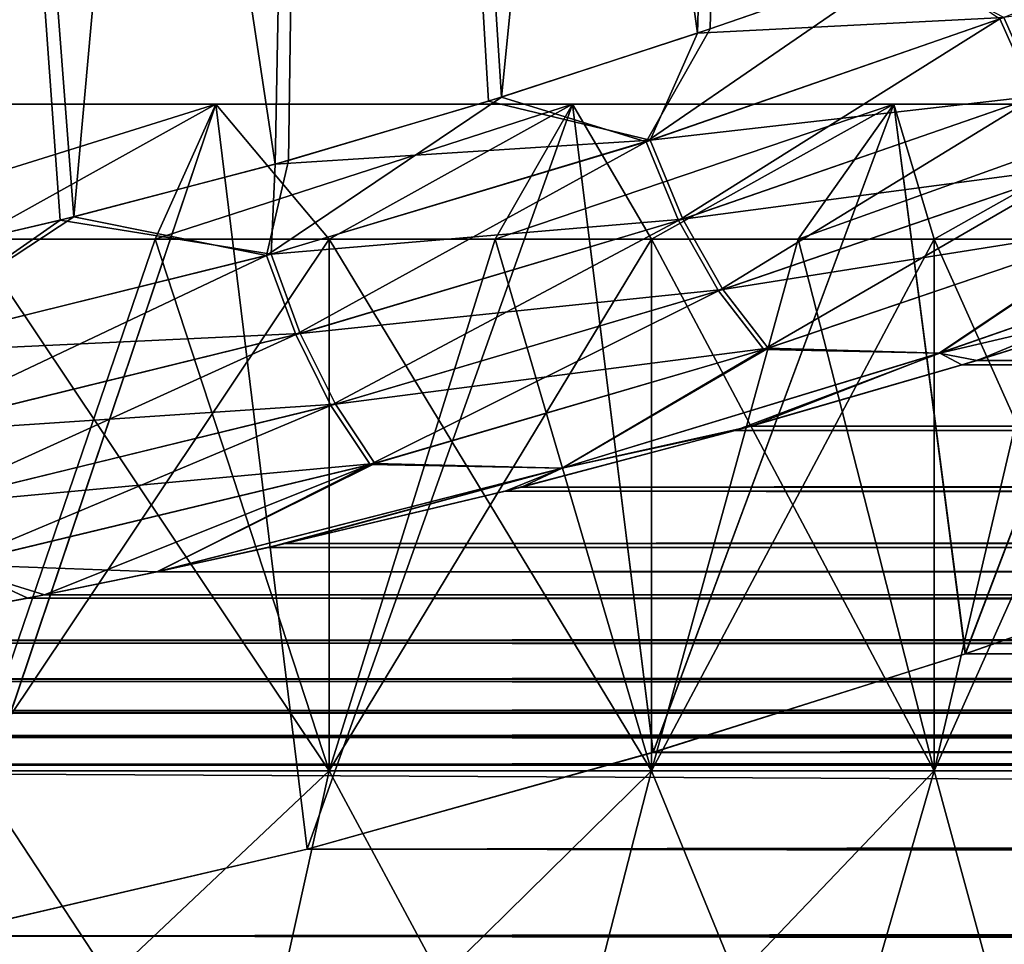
# Model space of a CAD drawing. Header units: metres. Extents: x -150 to 310, y -128 to 84.
# Tile 87 of 256: x -72.18 to -69.66, y 19.39 to 21.76. Entities that reach past the tile are written whole.
import ezdxf

# ---------------------------------------------------------------- set-up
doc = ezdxf.new("R2010")
doc.units = ezdxf.units.M
doc.layers.add('solid_26009703_SW0001', color=7, linetype='CONTINUOUS')
doc.layers.add('solid_26009703_SW0001_01', color=7, linetype='CONTINUOUS')

msp = doc.modelspace()

# ---------------------------------------------------------------- linework, layer by layer
at = {"layer": 'solid_26009703_SW0001'}
for points in [[(-72.629883, 21.11965, 10.434218), (-72.076317, 21.248339, 10.209394), (-72.598495, 28.5, 10.284231)], [(-71.524986, 21.39197, 9.949584), (-71.389786, 28.5, 9.74073), (-72.598495, 28.5, 10.284231)], [(-72.076317, 21.248339, 10.209394), (-71.524986, 21.39197, 9.949584), (-72.598495, 28.5, 10.284231)], [(-72.041626, 21.257109, -10.194129), (-72.598495, 28.5, -10.284231), (-71.389786, 28.5, -9.74073)], [(-72.041626, 21.257109, -10.194129), (-72.595078, 21.127438, -10.421099), (-72.598495, 28.5, -10.284231)], [(-71.490807, 21.401552, -9.93223), (-72.041626, 21.257109, -10.194129), (-71.389786, 28.5, -9.74073)], [(-71.524986, 21.39197, 9.949584), (-70.978485, 21.5541, 9.65375), (-71.389786, 28.5, 9.74073)], [(-70.944992, 21.564415, -9.634307), (-71.490807, 21.401552, -9.93223), (-71.389786, 28.5, -9.74073)], [(-70.442574, 21.728365, 9.323194), (-70.25016, 28.5, 9.051468), (-71.389786, 28.5, 9.74073)], [(-70.978485, 21.5541, 9.65375), (-70.442574, 21.728365, 9.323194), (-71.389786, 28.5, 9.74073)], [(-70.944992, 21.564415, -9.634307), (-71.389786, 28.5, -9.74073), (-70.25016, 28.5, -9.051468)], [(-70.41011, 21.739244, -9.301796), (-70.944992, 21.564415, -9.634307), (-70.25016, 28.5, -9.051468)], [(-70.442574, 21.728365, 9.323194), (-69.92276, 21.907877, 8.960169), (-70.25016, 28.5, 9.051468)], [(-69.89183, 21.919046, -8.93714), (-70.41011, 21.739244, -9.301796), (-70.25016, 28.5, -9.051468)], [(-69.666656, 21.765318, -8.800523), (-68.830147, 22.09161, -8.074072), (-69.577522, 21.564159, -8.827559)], [(-70.574211, 21.449966, -9.442017), (-70.41011, 21.739244, -9.301796), (-69.89183, 21.919046, -8.93714)], [(-70.574211, 21.449966, -9.442017), (-69.89183, 21.919046, -8.93714), (-69.666656, 21.765318, -8.800523)], [(-69.657181, 21.768812, 8.793093), (-69.92276, 21.907877, 8.960169), (-70.442574, 21.728365, 9.323194)], [(-69.657181, 21.768812, 8.793093), (-69.568001, 21.567659, 8.820019), (-68.730133, 21.894003, 8.083732)], [(-70.574211, 21.449966, -9.442017), (-69.666656, 21.765318, -8.800523), (-70.490685, 21.248041, -9.479327)], [(-69.657181, 21.768812, 8.793093), (-70.442574, 21.728365, 9.323194), (-70.56356, 21.453466, 9.435223)], [(-69.657181, 21.768812, 8.793093), (-70.56356, 21.453466, 9.435223), (-69.568001, 21.567659, 8.820019)], [(-69.666656, 21.765318, -8.800523), (-69.577522, 21.564159, -8.827559), (-70.490685, 21.248041, -9.479327)], [(-70.574211, 21.449966, -9.442017), (-70.944992, 21.564415, -9.634307), (-70.41011, 21.739244, -9.301796)], [(-70.56356, 21.453466, 9.435223), (-70.442574, 21.728365, 9.323194), (-70.978485, 21.5541, 9.65375)], [(-71.547302, 21.158365, -9.992463), (-71.490807, 21.401552, -9.93223), (-70.944992, 21.564415, -9.634307)], [(-71.547302, 21.158365, -9.992463), (-70.944992, 21.564415, -9.634307), (-70.574211, 21.449966, -9.442017)], [(-70.56356, 21.453466, 9.435223), (-70.479958, 21.251562, 9.472414), (-69.568001, 21.567659, 8.820019)], [(-70.490685, 21.248041, -9.479327), (-69.577522, 21.564159, -8.827559), (-70.388313, 21.06731, -9.556766)], [(-69.568001, 21.567659, 8.820019), (-70.479958, 21.251562, 9.472414), (-69.456276, 21.387621, 8.885159)], [(-69.577522, 21.564159, -8.827559), (-69.465881, 21.384117, -8.892831), (-70.388313, 21.06731, -9.556766)], [(-71.677559, 21.54641, -7.598951), (-72.300003, 21.200001, -7.274613), (-72.784775, 21.200001, -7.533731)], [(-72.667984, 21.54641, -8.143443), (-71.677559, 21.54641, -7.598951), (-72.784775, 21.200001, -7.533731)], [(-72.667984, 21.54641, -8.143443), (-72.397415, 19.412781, -8.008991), (-71.677559, 21.54641, -7.598951)], [(-71.677559, 21.54641, 7.598951), (-72.397713, 19.41272, 8.00914), (-72.667984, 21.54641, 8.143443)], [(-71.677559, 21.54641, 7.598951), (-72.667984, 21.54641, 8.143443), (-72.300003, 21.200001, 7.274613)], [(-71.677559, 21.54641, 7.598951), (-71.44355, 19.635878, 7.445288), (-72.397713, 19.41272, 8.00914)], [(-71.677559, 21.54641, -7.598951), (-72.397415, 19.412781, -8.008991), (-71.443314, 19.635939, -7.445126)], [(-71.677559, 21.54641, -7.598951), (-71.833214, 21.200001, -6.984345), (-72.300003, 21.200001, -7.274613)], [(-71.677559, 21.54641, 7.598951), (-72.300003, 21.200001, 7.274613), (-71.833214, 21.200001, 6.984345)], [(-70.763184, 21.54641, -6.934619), (-71.386406, 21.200001, -6.664168), (-71.833214, 21.200001, -6.984345)], [(-71.677559, 21.54641, -7.598951), (-70.763184, 21.54641, -6.934619), (-71.833214, 21.200001, -6.984345)], [(-71.677559, 21.54641, 7.598951), (-71.833214, 21.200001, 6.984345), (-71.386406, 21.200001, 6.664168)], [(-71.677559, 21.54641, -7.598951), (-71.443314, 19.635939, -7.445126), (-70.763184, 21.54641, -6.934619)], [(-70.763184, 21.54641, 6.934619), (-71.44355, 19.635878, 7.445288), (-71.677559, 21.54641, 7.598951)], [(-70.763184, 21.54641, 6.934619), (-71.677559, 21.54641, 7.598951), (-71.386406, 21.200001, 6.664168)], [(-70.56356, 21.453466, 9.435223), (-70.978485, 21.5541, 9.65375), (-71.524986, 21.39197, 9.949584)], [(-70.763184, 21.54641, 6.934619), (-70.555878, 19.88397, 6.754829), (-71.44355, 19.635878, 7.445288)], [(-70.763184, 21.54641, -6.934619), (-71.443314, 19.635939, -7.445126), (-70.555641, 19.884043, -6.754614)], [(-70.763184, 21.54641, -6.934619), (-70.961494, 21.200001, -6.315454), (-71.386406, 21.200001, -6.664168)], [(-70.763184, 21.54641, 6.934619), (-71.386406, 21.200001, 6.664168), (-70.961494, 21.200001, 6.315454)], [(-69.939285, 21.54641, -6.160924), (-70.560303, 21.200001, -5.939697), (-70.961494, 21.200001, -6.315454)], [(-70.763184, 21.54641, -6.934619), (-69.939285, 21.54641, -6.160924), (-70.961494, 21.200001, -6.315454)], [(-70.763184, 21.54641, 6.934619), (-70.961494, 21.200001, 6.315454), (-70.560303, 21.200001, 5.939697)], [(-70.763184, 21.54641, -6.934619), (-70.555641, 19.884043, -6.754614), (-69.939285, 21.54641, -6.160924)], [(-69.939285, 21.54641, 6.160924), (-70.555878, 19.88397, 6.754829), (-70.763184, 21.54641, 6.934619)], [(-69.939285, 21.54641, 6.160924), (-70.763184, 21.54641, 6.934619), (-70.560303, 21.200001, 5.939697)], [(-69.939285, 21.54641, -6.160924), (-70.184547, 21.200001, -5.538505), (-70.560303, 21.200001, -5.939697)], [(-69.939285, 21.54641, 6.160924), (-70.560303, 21.200001, 5.939697), (-70.184547, 21.200001, 5.538505)], [(-69.939285, 21.54641, 6.160924), (-69.755569, 20.136717, 5.959247), (-70.555878, 19.88397, 6.754829)], [(-69.939285, 21.54641, -6.160924), (-70.555641, 19.884043, -6.754614), (-69.755325, 20.136799, -5.95897)], [(-69.218849, 21.54641, -5.290067), (-69.835831, 21.200001, -5.113596), (-70.184547, 21.200001, -5.538505)], [(-69.939285, 21.54641, -6.160924), (-69.218849, 21.54641, -5.290067), (-70.184547, 21.200001, -5.538505)], [(-69.939285, 21.54641, 6.160924), (-70.184547, 21.200001, 5.538505), (-69.835831, 21.200001, 5.113596)], [(-69.939285, 21.54641, -6.160924), (-69.755325, 20.136799, -5.95897), (-69.218849, 21.54641, -5.290067)], [(-69.218849, 21.54641, 5.290067), (-69.755569, 20.136717, 5.959247), (-69.939285, 21.54641, 6.160924)], [(-69.218849, 21.54641, 5.290067), (-69.939285, 21.54641, 6.160924), (-69.835831, 21.200001, 5.113596)], [(-69.218849, 21.54641, -5.290067), (-69.515656, 21.200001, -4.66679), (-69.835831, 21.200001, -5.113596)], [(-69.218849, 21.54641, 5.290067), (-69.835831, 21.200001, 5.113596), (-69.515656, 21.200001, 4.66679)], [(-69.218849, 21.54641, 5.290067), (-69.069061, 20.377548, 5.074989), (-69.755569, 20.136717, 5.959247)], [(-69.218849, 21.54641, -5.290067), (-69.755325, 20.136799, -5.95897), (-69.06884, 20.37763, -5.074659)], [(-71.547302, 21.158365, -9.992463), (-70.574211, 21.449966, -9.442017), (-71.472481, 20.955231, -10.040177)], [(-70.56356, 21.453466, 9.435223), (-71.524986, 21.39197, 9.949584), (-71.535797, 21.161495, 9.986716)], [(-70.56356, 21.453466, 9.435223), (-71.535797, 21.161495, 9.986716), (-70.479958, 21.251562, 9.472414)], [(-70.574211, 21.449966, -9.442017), (-70.490685, 21.248041, -9.479327), (-71.472481, 20.955231, -10.040177)], [(-71.535797, 21.161495, 9.986716), (-71.524986, 21.39197, 9.949584), (-72.076317, 21.248339, 10.209394)], [(-71.547302, 21.158365, -9.992463), (-72.041626, 21.257109, -10.194129), (-71.490807, 21.401552, -9.93223)], [(-70.479958, 21.251562, 9.472414), (-70.377457, 21.070847, 9.549714), (-69.456276, 21.387621, 8.885159)], [(-69.456276, 21.387621, 8.885159), (-70.377457, 21.070847, 9.549714), (-69.327484, 21.237545, 8.985312)], [(-70.388313, 21.06731, -9.556766), (-69.465881, 21.384117, -8.892831), (-70.272118, 20.916653, -9.670525)], [(-69.465881, 21.384117, -8.892831), (-69.337219, 21.234035, -8.993133), (-70.272118, 20.916653, -9.670525)], [(-72.566963, 20.906002, 10.440695), (-72.076317, 21.248339, 10.209394), (-72.629883, 21.11965, 10.434218)], [(-72.579239, 20.903357, -10.445329), (-72.595078, 21.127438, -10.421099), (-72.041626, 21.257109, -10.194129)], [(-72.579239, 20.903357, -10.445329), (-72.041626, 21.257109, -10.194129), (-71.547302, 21.158365, -9.992463)], [(-71.535797, 21.161495, 9.986716), (-72.076317, 21.248339, 10.209394), (-72.566963, 20.906002, 10.440695)], [(-71.535797, 21.161495, 9.986716), (-71.460861, 20.958368, 10.034314), (-70.479958, 21.251562, 9.472414)], [(-71.472481, 20.955231, -10.040177), (-70.490685, 21.248041, -9.479327), (-71.382446, 20.773411, -10.12947)], [(-70.479958, 21.251562, 9.472414), (-71.460861, 20.958368, 10.034314), (-70.377457, 21.070847, 9.549714)], [(-70.490685, 21.248041, -9.479327), (-70.388313, 21.06731, -9.556766), (-71.382446, 20.773411, -10.12947)], [(-70.377457, 21.070847, 9.549714), (-70.261108, 20.920204, 9.663324), (-69.327484, 21.237545, 8.985312)], [(-70.272118, 20.916653, -9.670525), (-69.337219, 21.234035, -8.993133), (-69.822372, 20.907572, -9.59447)], [(-69.821007, 20.908064, 9.593496), (-69.327484, 21.237545, 8.985312), (-70.261108, 20.920204, 9.663324)], [(-69.337219, 21.234035, -8.993133), (-68.928627, 21.219017, -8.899186), (-69.822372, 20.907572, -9.59447)], [(-69.821007, 20.908064, 9.593496), (-68.927017, 21.219589, 8.89782), (-69.327484, 21.237545, 8.985312)], [(-69.822372, 20.907572, -9.59447), (-68.928627, 21.219017, -8.899186), (-69.725136, 20.889069, -9.62532)], [(-69.821007, 20.908064, 9.593496), (-69.197113, 21.05356, 9.259999), (-68.927017, 21.219589, 8.89782)], [(-68.928627, 21.219017, -8.899186), (-69.160049, 21.065498, -9.232811), (-69.725136, 20.889069, -9.62532)], [(-71.386406, 21.200001, -6.664168), (-71.386406, 19.836365, -6.664168), (-72.300003, 19.836365, -7.274613)], [(-71.833214, 21.200001, -6.984345), (-71.386406, 21.200001, -6.664168), (-72.300003, 19.836365, -7.274613)], [(-72.300003, 21.200001, -7.274613), (-71.833214, 21.200001, -6.984345), (-72.300003, 19.836365, -7.274613)], [(-71.386406, 19.836365, 6.664168), (-71.833214, 21.200001, 6.984345), (-72.300003, 21.200001, 7.274613)], [(-72.300003, 19.836365, 7.274613), (-71.386406, 19.836365, 6.664168), (-72.300003, 21.200001, 7.274613)], [(-71.386406, 19.836365, 6.664168), (-71.386406, 21.200001, 6.664168), (-71.833214, 21.200001, 6.984345)], [(-70.560303, 21.200001, -5.939697), (-70.560303, 19.836365, -5.939697), (-71.386406, 19.836365, -6.664168)], [(-70.961494, 21.200001, -6.315454), (-70.560303, 21.200001, -5.939697), (-71.386406, 19.836365, -6.664168)], [(-71.386406, 21.200001, -6.664168), (-70.961494, 21.200001, -6.315454), (-71.386406, 19.836365, -6.664168)], [(-70.560303, 19.836365, 5.939697), (-70.961494, 21.200001, 6.315454), (-71.386406, 21.200001, 6.664168)], [(-71.386406, 19.836365, 6.664168), (-70.560303, 19.836365, 5.939697), (-71.386406, 21.200001, 6.664168)], [(-70.560303, 19.836365, 5.939697), (-70.560303, 21.200001, 5.939697), (-70.961494, 21.200001, 6.315454)], [(-69.835831, 21.200001, -5.113596), (-69.835831, 19.836365, -5.113596), (-70.560303, 19.836365, -5.939697)], [(-70.184547, 21.200001, -5.538505), (-69.835831, 21.200001, -5.113596), (-70.560303, 19.836365, -5.939697)], [(-70.560303, 21.200001, -5.939697), (-70.184547, 21.200001, -5.538505), (-70.560303, 19.836365, -5.939697)], [(-69.835831, 19.836365, 5.113596), (-70.184547, 21.200001, 5.538505), (-70.560303, 21.200001, 5.939697)], [(-70.560303, 19.836365, 5.939697), (-69.835831, 19.836365, 5.113596), (-70.560303, 21.200001, 5.939697)], [(-69.835831, 19.836365, 5.113596), (-69.835831, 21.200001, 5.113596), (-70.184547, 21.200001, 5.538505)], [(-69.225388, 21.200001, -4.2), (-69.225388, 19.836365, -4.2), (-69.835831, 19.836365, -5.113596)], [(-69.515656, 21.200001, -4.66679), (-69.225388, 21.200001, -4.2), (-69.835831, 19.836365, -5.113596)], [(-69.835831, 21.200001, -5.113596), (-69.515656, 21.200001, -4.66679), (-69.835831, 19.836365, -5.113596)], [(-69.225388, 19.836365, 4.2), (-69.515656, 21.200001, 4.66679), (-69.835831, 21.200001, 5.113596)], [(-69.835831, 19.836365, 5.113596), (-69.225388, 19.836365, 4.2), (-69.835831, 21.200001, 5.113596)], [(-72.579239, 20.903357, -10.445329), (-71.547302, 21.158365, -9.992463), (-72.516396, 20.698708, -10.502858)], [(-71.535797, 21.161495, 9.986716), (-72.566963, 20.906002, 10.440695), (-71.460861, 20.958368, 10.034314)], [(-71.547302, 21.158365, -9.992463), (-71.472481, 20.955231, -10.040177), (-72.516396, 20.698708, -10.502858)], [(-71.460861, 20.958368, 10.034314), (-71.370667, 20.776554, 10.123475), (-70.377457, 21.070847, 9.549714)], [(-71.382446, 20.773411, -10.12947), (-70.388313, 21.06731, -9.556766), (-71.281624, 20.621838, -10.255953)], [(-70.377457, 21.070847, 9.549714), (-71.370667, 20.776554, 10.123475), (-70.261108, 20.920204, 9.663324)], [(-70.388313, 21.06731, -9.556766), (-70.272118, 20.916653, -9.670525), (-71.281624, 20.621838, -10.255953)], [(-69.725136, 20.889069, -9.62532), (-69.160049, 21.065498, -9.232811), (69.196793, 21.053665, -9.25976)], [(-69.821007, 20.908064, 9.593496), (-69.764374, 20.87734, 9.650735), (-69.197113, 21.05356, 9.259999)], [(69.724838, 20.889156, 9.625133), (-69.197113, 21.05356, 9.259999), (-69.764374, 20.87734, 9.650735)], [(-69.725136, 20.889069, -9.62532), (69.196793, 21.053665, -9.25976), (69.76403, 20.877443, -9.650509)], [(-72.566963, 20.906002, 10.440695), (-72.503952, 20.701374, 10.498115), (-71.460861, 20.958368, 10.034314)], [(-72.516396, 20.698708, -10.502858), (-71.472481, 20.955231, -10.040177), (-72.441895, 20.515526, -10.603024)], [(-71.460861, 20.958368, 10.034314), (-72.503952, 20.701374, 10.498115), (-71.370667, 20.776554, 10.123475)], [(-71.472481, 20.955231, -10.040177), (-71.382446, 20.773411, -10.12947), (-72.441895, 20.515526, -10.603024)], [(-71.370667, 20.776554, 10.123475), (-71.269653, 20.624987, 10.249819), (-70.261108, 20.920204, 9.663324)], [(-71.281624, 20.621838, -10.255953), (-70.272118, 20.916653, -9.670525), (-70.789719, 20.61289, -10.205358)], [(-70.789116, 20.613064, 10.205003), (-70.261108, 20.920204, 9.663324), (-71.269653, 20.624987, 10.249819)], [(-70.272118, 20.916653, -9.670525), (-69.822372, 20.907572, -9.59447), (-70.789719, 20.61289, -10.205358)], [(-70.789719, 20.61289, -10.205358), (-69.822372, 20.907572, -9.59447), (-70.304543, 20.720711, -9.982591)], [(-70.789116, 20.613064, 10.205003), (-69.821007, 20.908064, 9.593496), (-70.261108, 20.920204, 9.663324)], [(-70.789116, 20.613064, 10.205003), (-70.34552, 20.709419, 10.005996), (-69.821007, 20.908064, 9.593496)], [(-69.821007, 20.908064, 9.593496), (-70.34552, 20.709419, 10.005996), (-69.764374, 20.87734, 9.650735)], [(-69.822372, 20.907572, -9.59447), (-69.725136, 20.889069, -9.62532), (-70.304543, 20.720711, -9.982591)], [(-70.304543, 20.720711, -9.982591), (-69.725136, 20.889069, -9.62532), (69.76403, 20.877443, -9.650509)], [(70.304214, 20.7208, 9.982408), (69.724838, 20.889156, 9.625133), (-69.764374, 20.87734, 9.650735)], [(70.304214, 20.7208, 9.982408), (-69.764374, 20.87734, 9.650735), (-70.34552, 20.709419, 10.005996)], [(-70.304543, 20.720711, -9.982591), (69.76403, 20.877443, -9.650509), (70.345154, 20.70952, -10.005786)], [(-72.503952, 20.701374, 10.498115), (-72.429237, 20.518211, 10.598161), (-71.370667, 20.776554, 10.123475)], [(-72.441895, 20.515526, -10.603024), (-71.382446, 20.773411, -10.12947), (-72.35939, 20.36281, -10.740906)], [(-71.370667, 20.776554, 10.123475), (-72.429237, 20.518211, 10.598161), (-71.269653, 20.624987, 10.249819)], [(-71.382446, 20.773411, -10.12947), (-71.281624, 20.621838, -10.255953), (-72.35939, 20.36281, -10.740906)], [(70.892975, 20.564426, 10.300699), (-70.34552, 20.709419, 10.005996), (-70.93544, 20.553713, 10.322059)], [(-70.789116, 20.613064, 10.205003), (-70.93544, 20.553713, 10.322059), (-70.34552, 20.709419, 10.005996)], [(-70.893318, 20.564339, -10.300871), (-70.304543, 20.720711, -9.982591), (70.345154, 20.70952, -10.005786)], [(-70.789719, 20.61289, -10.205358), (-70.304543, 20.720711, -9.982591), (-70.893318, 20.564339, -10.300871)], [(-70.893318, 20.564339, -10.300871), (70.345154, 20.70952, -10.005786), (70.935059, 20.553808, -10.321867)], [(70.892975, 20.564426, 10.300699), (70.304214, 20.7208, 9.982408), (-70.34552, 20.709419, 10.005996)], [(-72.429237, 20.518211, 10.598161), (-72.346504, 20.365513, 10.735918), (-71.269653, 20.624987, 10.249819)], [(-72.35939, 20.36281, -10.740906), (-71.281624, 20.621838, -10.255953), (-72.116867, 20.287582, -10.835775)], [(-71.269653, 20.624987, 10.249819), (-72.346504, 20.365513, 10.735918), (-71.828346, 20.347195, 10.723417)], [(-71.281624, 20.621838, -10.255953), (-71.828171, 20.347244, -10.723322), (-72.116867, 20.287582, -10.835775)], [(-70.789116, 20.613064, 10.205003), (-71.269653, 20.624987, 10.249819), (-71.828346, 20.347195, 10.723417)], [(-70.789116, 20.613064, 10.205003), (-71.828346, 20.347195, 10.723417), (-71.542381, 20.409658, 10.60405)], [(-71.281624, 20.621838, -10.255953), (-70.789719, 20.61289, -10.205358), (-71.828171, 20.347244, -10.723322)], [(-70.789719, 20.61289, -10.205358), (-71.499695, 20.419327, -10.585418), (-71.828171, 20.347244, -10.723322)], [(-70.789116, 20.613064, 10.205003), (-71.542381, 20.409658, 10.60405), (-70.93544, 20.553713, 10.322059)], [(-70.789719, 20.61289, -10.205358), (-70.893318, 20.564339, -10.300871), (-71.499695, 20.419327, -10.585418)], [(71.499329, 20.419409, 10.58526), (-70.93544, 20.553713, 10.322059), (-71.542381, 20.409658, 10.60405)], [(-71.499695, 20.419327, -10.585418), (-70.893318, 20.564339, -10.300871), (70.935059, 20.553808, -10.321867)], [(-71.499695, 20.419327, -10.585418), (70.935059, 20.553808, -10.321867), (71.541985, 20.409746, -10.603881)], [(71.499329, 20.419409, 10.58526), (70.892975, 20.564426, 10.300699), (-70.93544, 20.553713, 10.322059)], [(71.828186, 20.34724, 10.72333), (-71.542381, 20.409658, 10.60405), (-71.828346, 20.347195, 10.723417)], [(-71.828171, 20.347244, -10.723322), (-71.499695, 20.419327, -10.585418), (71.541985, 20.409746, -10.603881)], [(-71.828171, 20.347244, -10.723322), (71.541985, 20.409746, -10.603881), (71.828323, 20.347197, -10.723413)], [(71.828186, 20.34724, 10.72333), (71.499329, 20.419409, 10.58526), (-71.542381, 20.409658, 10.60405)], [(-69.755569, 20.136717, 5.959247), (-69.069061, 20.377548, 5.074989), (69.755356, 20.136787, 5.959007)], [(69.069069, 20.377546, -5.075001), (-69.06884, 20.37763, -5.074659), (-69.755325, 20.136799, -5.95897)], [(69.755577, 20.136715, -5.959254), (69.069069, 20.377546, -5.075001), (-69.755325, 20.136799, -5.95897)], [(-72.346504, 20.365513, 10.735918), (-72.779709, 20.163897, 11.064233), (-72.15976, 20.279057, 10.851722)], [(-72.35939, 20.36281, -10.740906), (-72.116867, 20.287582, -10.835775), (-72.736717, 20.171221, -11.050876)], [(-72.346504, 20.365513, 10.735918), (-72.15976, 20.279057, 10.851722), (-71.828346, 20.347195, 10.723417)], [(72.116486, 20.287657, 10.835634), (-71.828346, 20.347195, 10.723417), (-72.15976, 20.279057, 10.851722)], [(-72.116867, 20.287582, -10.835775), (-71.828171, 20.347244, -10.723322), (71.828323, 20.347197, -10.723413)], [(-72.116867, 20.287582, -10.835775), (71.828323, 20.347197, -10.723413), (72.159348, 20.279135, -10.851577)], [(72.116486, 20.287657, 10.835634), (71.828186, 20.34724, 10.72333), (-71.828346, 20.347195, 10.723417)], [(72.736328, 20.171288, 11.050753), (-72.15976, 20.279057, 10.851722), (-72.779709, 20.163897, 11.064233)], [(-72.736717, 20.171221, -11.050876), (-72.116867, 20.287582, -10.835775), (72.159348, 20.279135, -10.851577)], [(-72.736717, 20.171221, -11.050876), (72.159348, 20.279135, -10.851577), (72.779282, 20.163963, -11.064113)], [(72.736328, 20.171288, 11.050753), (72.116486, 20.287657, 10.835634), (-72.15976, 20.279057, 10.851722)], [(73.355621, 20.072048, 11.23), (-72.779709, 20.163897, 11.064233), (-73.399078, 20.065847, 11.241076)], [(-73.356018, 20.071987, -11.230107), (-72.736717, 20.171221, -11.050876), (72.779282, 20.163963, -11.064113)], [(-73.356018, 20.071987, -11.230107), (72.779282, 20.163963, -11.064113), (73.398643, 20.065901, -11.24098)], [(73.355621, 20.072048, 11.23), (72.736328, 20.171288, 11.050753), (-72.779709, 20.163897, 11.064233)], [(-70.555878, 19.88397, 6.754829), (-69.755569, 20.136717, 5.959247), (70.555672, 19.884033, 6.754643)], [(69.755577, 20.136715, -5.959254), (-69.755325, 20.136799, -5.95897), (-70.555641, 19.884043, -6.754614)], [(70.555878, 19.88397, -6.754831), (69.755577, 20.136715, -5.959254), (-70.555641, 19.884043, -6.754614)], [(-69.755569, 20.136717, 5.959247), (69.755356, 20.136787, 5.959007), (70.555672, 19.884033, 6.754643)], [(-73.979721, 19.99037, -11.374756), (-73.356018, 20.071987, -11.230107), (73.398643, 20.065901, -11.24098)], [(73.979317, 19.990421, 11.374667), (73.355621, 20.072048, 11.23), (-73.399078, 20.065847, 11.241076)], [(73.979317, 19.990421, 11.374667), (-73.399078, 20.065847, 11.241076), (-74.022659, 19.985449, 11.383403)], [(-73.979721, 19.99037, -11.374756), (73.398643, 20.065901, -11.24098), (74.022224, 19.985487, -11.383333)], [(74.605087, 19.92654, 11.48621), (-74.022659, 19.985449, 11.383403), (-74.648254, 19.922819, 11.492663)], [(-74.605499, 19.926498, -11.48628), (-73.979721, 19.99037, -11.374756), (74.022224, 19.985487, -11.383333)], [(-74.605499, 19.926498, -11.48628), (74.022224, 19.985487, -11.383333), (74.64782, 19.922844, -11.49262)], [(74.605087, 19.92654, 11.48621), (73.979317, 19.990421, 11.374667), (-74.022659, 19.985449, 11.383403)], [(75.854378, 19.852051, 11.614476), (-74.648254, 19.922819, 11.492663), (-75.897377, 19.850832, 11.616559)], [(-75.854797, 19.852032, -11.614511), (-74.605499, 19.926498, -11.48628), (74.64782, 19.922844, -11.49262)], [(-75.854797, 19.852032, -11.614511), (74.64782, 19.922844, -11.49262), (75.89695, 19.850834, -11.616558)], [(75.854378, 19.852051, 11.614476), (74.605087, 19.92654, 11.48621), (-74.648254, 19.922819, 11.492663)], [(-71.44355, 19.635878, 7.445288), (-70.555878, 19.88397, 6.754829), (71.443344, 19.635931, 7.445149)], [(70.555878, 19.88397, -6.754831), (-70.555641, 19.884043, -6.754614), (-71.443314, 19.635939, -7.445126)], [(71.44355, 19.635878, -7.445287), (70.555878, 19.88397, -6.754831), (-71.443314, 19.635939, -7.445126)], [(-70.555878, 19.88397, 6.754829), (70.555672, 19.884033, 6.754643), (71.443344, 19.635931, 7.445149)], [(77.102623, 19.850832, 11.616559), (-75.897377, 19.850832, 11.616559), (-127.5, 18.87756, 13.139169)], [(127.5, 18.87756, 13.139169), (77.102623, 19.850832, 11.616559), (-127.5, 18.87756, 13.139169)], [(-77.10305, 19.850834, -11.616558), (-75.854797, 19.852032, -11.614511), (75.89695, 19.850834, -11.616558)], [(77.102623, 19.850832, 11.616559), (75.854378, 19.852051, 11.614476), (-75.897377, 19.850832, 11.616559)], [(-72.489075, 18.797394, -6.94712), (-72.300003, 19.836365, -7.274613), (-71.386406, 19.836365, -6.664168)], [(-71.616608, 18.797394, -6.364154), (-72.489075, 18.797394, -6.94712), (-71.386406, 19.836365, -6.664168)], [(-72.489075, 18.797394, 6.94712), (-71.616608, 18.797394, 6.364154), (-72.300003, 19.836365, 7.274613)], [(-71.616608, 18.797394, 6.364154), (-71.386406, 19.836365, 6.664168), (-72.300003, 19.836365, 7.274613)], [(-71.616608, 18.797394, -6.364154), (-71.386406, 19.836365, -6.664168), (-70.560303, 19.836365, -5.939697)], [(-70.82769, 18.797394, -5.672296), (-71.616608, 18.797394, -6.364154), (-70.560303, 19.836365, -5.939697)], [(-71.616608, 18.797394, 6.364154), (-70.82769, 18.797394, 5.672296), (-71.386406, 19.836365, 6.664168)], [(-70.82769, 18.797394, 5.672296), (-70.560303, 19.836365, 5.939697), (-71.386406, 19.836365, 6.664168)], [(-70.82769, 18.797394, -5.672296), (-70.560303, 19.836365, -5.939697), (-69.835831, 19.836365, -5.113596)], [(-70.135834, 18.797394, -4.883383), (-70.82769, 18.797394, -5.672296), (-69.835831, 19.836365, -5.113596)], [(-70.82769, 18.797394, 5.672296), (-70.135834, 18.797394, 4.883383), (-70.560303, 19.836365, 5.939697)], [(-70.135834, 18.797394, 4.883383), (-69.835831, 19.836365, 5.113596), (-70.560303, 19.836365, 5.939697)], [(-70.135834, 18.797394, -4.883383), (-69.835831, 19.836365, -5.113596), (-69.225388, 19.836365, -4.2)], [(-69.552872, 18.797394, -4.010914), (-70.135834, 18.797394, -4.883383), (-69.225388, 19.836365, -4.2)], [(-70.135834, 18.797394, 4.883383), (-69.552872, 18.797394, 4.010914), (-69.835831, 19.836365, 5.113596)], [(-69.552872, 18.797394, 4.010914), (-69.225388, 19.836365, 4.2), (-69.835831, 19.836365, 5.113596)], [(-72.397713, 19.41272, 8.00914), (-71.44355, 19.635878, 7.445288), (72.397461, 19.412771, 8.009013)], [(71.44355, 19.635878, -7.445287), (-71.443314, 19.635939, -7.445126), (-72.397415, 19.412781, -8.008991)], [(72.397713, 19.41272, -8.009139), (71.44355, 19.635878, -7.445287), (-72.397415, 19.412781, -8.008991)], [(-71.44355, 19.635878, 7.445288), (71.443344, 19.635931, 7.445149), (72.397461, 19.412771, 8.009013)], [(-73.398445, 19.225494, 8.44869), (-72.397713, 19.41272, 8.00914), (73.398125, 19.225546, 8.448572)], [(72.397713, 19.41272, -8.009139), (-72.397415, 19.412781, -8.008991), (-73.398071, 19.225555, -8.448551)], [(73.398445, 19.225494, -8.44869), (72.397713, 19.41272, -8.009139), (-73.398071, 19.225555, -8.448551)], [(-72.397713, 19.41272, 8.00914), (72.397461, 19.412771, 8.009013), (73.398125, 19.225546, 8.448572)]]:
    msp.add_3dface(points, dxfattribs=at)
at = {"layer": 'solid_26009703_SW0001_01'}
for points in [[(-127.5, 18.87756, -13.139169), (-77.10305, 19.850834, -11.616558), (127.5, 18.87756, -13.139169)], [(-77.10305, 19.850834, -11.616558), (75.89695, 19.850834, -11.616558), (127.5, 18.87756, -13.139169)]]:
    msp.add_3dface(points, dxfattribs=at)

doc.saveas('drawing.dxf')
